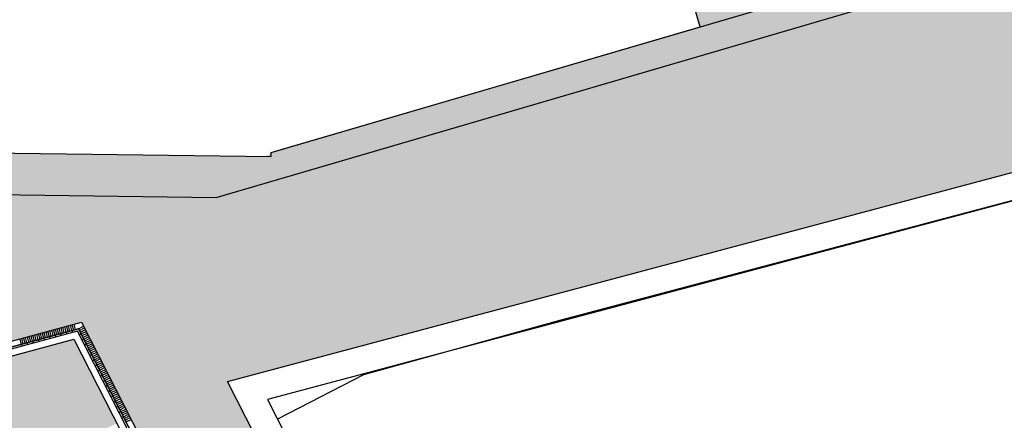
# Model space of a CAD drawing. Header units: metres. Extents: x 233585 to 233911, y 556986 to 557213.
# Tile 54 of 58: x 233777 to 233813, y 557144 to 557159. Entities that reach past the tile are written whole.
import ezdxf

# ---------------------------------------------------------------- set-up
doc = ezdxf.new("R2010")
doc.units = ezdxf.units.M
for name, color, linetype in [('_D_Buildings', 4, 'Continuous'), ('_D_Design lines', 5, 'Continuous'), ('_D_Furniture', 2, 'Continuous'), ('_D_Hatch_Brick', 7, 'Continuous'), ('_D_Hatches_materials', 253, 'Continuous')]:
    doc.layers.add(name, color=color, linetype=linetype)
pattern_1 = [(115.32957, (233765.316856, 557067.03655), (-0.091886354, 0.032846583), [0.276, -0.069, -0.069]), (205.32957, (233765.37922, 557067.06607), (-0.091886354, 0.032846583), [0.276, -0.138])]

# ---------------------------------------------------------------- blocks, each defined once
blk = doc.blocks.new('*U58')
at = {"layer": '_D_Hatches_materials', "color": 254, "true_color": 0xe7d8d3}
blk.add_lwpolyline([(0, 0), (0, 0.2)], dxfattribs=at)
blk = doc.blocks.new('*U59')
at = {"layer": '_D_Furniture', "color": 0, "linetype": 'ByBlock', "lineweight": -2, "transparency": 16777216}
for p, rotation in [((233778.253, 557147.17), 15.19028669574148), ((233778.321, 557147.188), 15.19028669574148), ((233778.389, 557147.207), 15.19028669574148), ((233778.456, 557147.225), 15.19028669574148), ((233778.524, 557147.243), 15.19028669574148), ((233778.591, 557147.262), 15.19028669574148), ((233778.659, 557147.28), 15.19028669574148), ((233778.726, 557147.298), 15.19028669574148), ((233778.794, 557147.317), 15.19028669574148), ((233778.861, 557147.335), 15.19028669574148), ((233778.929, 557147.353), 15.19028669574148), ((233778.997, 557147.372), 15.19028669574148), ((233779.064, 557147.39), 15.19028669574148), ((233779.132, 557147.408), 15.19028669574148), ((233779.199, 557147.427), 15.19028669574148), ((233779.267, 557147.445), 15.19028669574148), ((233779.377, 557147.475), 297.0107176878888), ((233779.409, 557147.413), 297.0107176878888), ((233779.44, 557147.35), 297.0107176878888), ((233779.472, 557147.288), 297.0107176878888), ((233777.308, 557146.913), 15.19028669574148), ((233777.375, 557146.931), 15.19028669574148), ((233777.443, 557146.95), 15.19028669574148), ((233777.51, 557146.968), 15.19028669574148), ((233777.578, 557146.986), 15.19028669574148), ((233777.645, 557147.005), 15.19028669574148), ((233777.713, 557147.023), 15.19028669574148), ((233777.781, 557147.041), 15.19028669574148), ((233777.848, 557147.06), 15.19028669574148), ((233777.916, 557147.078), 15.19028669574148), ((233777.983, 557147.097), 15.19028669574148), ((233778.051, 557147.115), 15.19028669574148), ((233778.118, 557147.133), 15.19028669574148), ((233778.186, 557147.152), 15.19028669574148), ((233779.504, 557147.225), 297.0107176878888), ((233779.536, 557147.163), 297.0107176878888), ((233779.568, 557147.101), 297.0107176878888), ((233779.599, 557147.038), 297.0107176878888), ((233779.631, 557146.976), 297.0107176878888), ((233779.663, 557146.914), 297.0107176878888), ((233779.695, 557146.851), 297.0107176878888), ((233779.727, 557146.789), 297.0107176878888), ((233779.758, 557146.727), 297.0107176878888), ((233779.79, 557146.664), 297.0107176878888), ((233779.822, 557146.602), 297.0107176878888), ((233779.854, 557146.539), 297.0107176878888), ((233779.886, 557146.477), 297.0107176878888), ((233779.917, 557146.415), 297.0107176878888), ((233779.949, 557146.352), 297.0107176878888), ((233779.981, 557146.29), 297.0107176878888), ((233780.013, 557146.228), 297.0107176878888), ((233780.045, 557146.165), 297.0107176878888), ((233780.076, 557146.103), 297.0107176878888), ((233780.108, 557146.041), 297.0107176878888), ((233780.14, 557145.978), 297.0107176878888), ((233780.172, 557145.916), 297.0107176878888), ((233780.203, 557145.853), 297.0107176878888), ((233780.235, 557145.791), 297.0107176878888), ((233780.267, 557145.729), 297.0107176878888), ((233780.299, 557145.666), 297.0107176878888), ((233780.331, 557145.604), 297.0107176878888), ((233780.362, 557145.542), 297.0107176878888), ((233780.394, 557145.479), 297.0107176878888), ((233780.426, 557145.417), 297.0107176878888), ((233780.458, 557145.355), 297.0107176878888), ((233780.49, 557145.292), 297.0107176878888), ((233780.521, 557145.23), 297.0107176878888), ((233780.553, 557145.167), 297.0107176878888), ((233780.585, 557145.105), 297.0107176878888), ((233780.617, 557145.043), 297.0107176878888), ((233780.649, 557144.98), 297.0107176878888), ((233780.68, 557144.918), 297.0107176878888), ((233780.712, 557144.856), 297.0107176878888), ((233780.744, 557144.793), 297.0107176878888), ((233780.776, 557144.731), 297.0107176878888), ((233780.807, 557144.669), 297.0107176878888), ((233780.839, 557144.606), 297.0107176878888), ((233780.871, 557144.544), 297.0107176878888), ((233780.903, 557144.481), 297.0107176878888), ((233780.935, 557144.419), 297.0107176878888), ((233780.966, 557144.357), 297.0107176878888), ((233780.998, 557144.294), 297.0107176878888), ((233781.03, 557144.232), 297.0107176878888), ((233781.062, 557144.17), 297.0107176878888), ((233781.094, 557144.107), 297.0107176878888)]:
    blk.add_blockref('*U58', p, dxfattribs=dict(at, rotation=rotation))
blk = doc.blocks.new('*U60')
at = {"layer": '_D_Hatches_materials', "color": 254, "true_color": 0xe7d8d3}
blk.add_lwpolyline([(0, 0), (0, -0.07)], dxfattribs=at)
blk = doc.blocks.new('*U61')
at = {"layer": '_D_Furniture', "color": 0, "linetype": 'ByBlock', "lineweight": -2, "transparency": 16777216}
for p, rotation in [((233778.929, 557147.353), 15.19028669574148), ((233779.132, 557147.408), 15.19028669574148), ((233779.377, 557147.475), 297.0107176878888), ((233777.713, 557147.023), 15.19028669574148), ((233777.916, 557147.078), 15.19028669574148), ((233778.118, 557147.133), 15.19028669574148), ((233778.321, 557147.188), 15.19028669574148), ((233778.524, 557147.243), 15.19028669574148), ((233778.726, 557147.298), 15.19028669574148), ((233779.472, 557147.288), 297.0107176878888), ((233779.568, 557147.101), 297.0107176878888), ((233777.308, 557146.913), 15.19028669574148), ((233777.51, 557146.968), 15.19028669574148), ((233779.663, 557146.914), 297.0107176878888), ((233779.758, 557146.727), 297.0107176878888), ((233779.854, 557146.539), 297.0107176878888), ((233779.949, 557146.352), 297.0107176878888), ((233780.045, 557146.165), 297.0107176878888), ((233780.14, 557145.978), 297.0107176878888), ((233780.235, 557145.791), 297.0107176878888), ((233780.331, 557145.604), 297.0107176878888), ((233780.426, 557145.417), 297.0107176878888), ((233780.521, 557145.23), 297.0107176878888), ((233780.617, 557145.043), 297.0107176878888), ((233780.712, 557144.856), 297.0107176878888), ((233780.807, 557144.669), 297.0107176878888), ((233780.903, 557144.481), 297.0107176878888), ((233780.998, 557144.294), 297.0107176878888)]:
    blk.add_blockref('*U60', p, dxfattribs=dict(at, rotation=rotation))

msp = doc.modelspace()

# ---------------------------------------------------------------- hatches: boundary and pattern name
at = {"layer": '_D_Hatch_Brick', "true_color": 0xe7d8d3}
h = msp.add_hatch(dxfattribs=at)
h.set_pattern_fill('207_69_KEPERV', color=254, scale=0.001, angle=90, pattern_type=2)
h.set_pattern_definition(pattern_1)
edge = h.paths.add_edge_path()
edge.add_arc((233791.42, 557120.799), 1.727, 3.9009, 7.8293)
edge.add_arc((233781.367, 557119.417), 11.875, 7.8293, 35.5832)
edge.add_arc((233788.617, 557124.604), 2.96, 35.5832, 64.0441)
edge.add_line((233789.912, 557127.266), (233789.909, 557127.272))
edge.add_line((233789.909, 557127.272), (233786.167, 557134.594))
edge.add_arc((233781.255, 557132.878), 5.203, 19.251, 34.715)
edge.add_line((233785.532, 557135.841), (233779.481, 557147.711))
edge.add_line((233779.481, 557147.711), (233786.339, 557153.851))
edge.add_line((233786.339, 557153.851), (233786.35, 557153.85))
edge.add_line((233786.35, 557153.85), (233787.496, 557154.161))
edge.add_line((233787.496, 557154.161), (233801.839, 557158.392))
edge.add_line((233801.839, 557158.392), (233786.719, 557210.008))
edge.add_line((233786.719, 557210.008), (233792.668, 557210.008))
edge.add_line((233792.668, 557210.008), (233807.318, 557159.996))
edge.add_line((233807.318, 557159.996), (233825.197, 557165.234))
edge.add_line((233825.197, 557165.234), (233827.473, 557156.95))
edge.add_line((233827.473, 557156.95), (233784.752, 557145.568))
edge.add_line((233784.752, 557145.568), (233810.32, 557095.336))
edge.add_line((233810.32, 557095.336), (233807.034, 557093.66))
edge.add_line((233807.034, 557093.66), (233793.143, 557120.917))
h = msp.add_hatch(dxfattribs=at)
h.set_pattern_fill('207_69_KEPERV', color=254, scale=0.001, angle=90, pattern_type=2)
h.set_pattern_definition(pattern_1)
edge = h.paths.add_edge_path()
edge.add_arc((233750.588, 557134.622), 7.824, 55.4877, 70.2268)
edge.add_arc((233751.703, 557137.726), 4.526, 70.2268, 103.2726)
edge.add_arc((233752.483, 557134.422), 7.921, 103.2726, 115.4335)
edge.add_arc((233750.936, 557137.675), 4.318, 115.4335, 148.1516)
edge.add_arc((233751.835, 557137.117), 5.376, 148.1516, 161.2676)
edge.add_line((233746.743, 557138.843), (233746.721, 557138.816))
edge.add_line((233746.721, 557138.816), (233739.902, 557136.964))
edge.add_line((233739.902, 557136.964), (233727.255, 557136.536))
edge.add_line((233727.255, 557136.536), (233726.254, 557140.228))
edge.add_line((233726.254, 557140.228), (233727.097, 557140.458))
edge.add_line((233727.097, 557140.458), (233723.035, 557155.341))
edge.add_line((233723.035, 557155.341), (233722.591, 557155.195))
edge.add_line((233722.591, 557155.195), (233718.834, 557169.132))
edge.add_line((233718.834, 557169.132), (233718.501, 557169.045))
edge.add_line((233718.501, 557169.045), (233714.859, 557182.375))
edge.add_line((233714.859, 557182.375), (233723.067, 557184.549))
edge.add_line((233723.067, 557184.549), (233729.624, 557160.381))
edge.add_line((233729.624, 557160.381), (233729.621, 557160.379))
edge.add_line((233729.621, 557160.379), (233733.492, 557146.097))
edge.add_line((233733.492, 557146.097), (233750.467, 557150.726))
edge.add_line((233750.467, 557150.726), (233750.696, 557149.885))
edge.add_line((233750.696, 557149.885), (233759.693, 557152.339))
edge.add_line((233759.693, 557152.339), (233759.978, 557151.292))
edge.add_line((233759.978, 557151.292), (233769.144, 557153.791))
edge.add_line((233769.144, 557153.791), (233769.328, 557153.116))
edge.add_line((233769.328, 557153.116), (233773.359, 557154.215))
edge.add_line((233773.359, 557154.215), (233773.354, 557153.869))
edge.add_line((233773.354, 557153.869), (233786.333, 557153.7))
edge.add_line((233786.333, 557153.7), (233779.481, 557147.711))
edge.add_line((233779.481, 557147.711), (233775.74, 557146.695))
edge.add_arc((233765.704, 557143.156), 10.642, 19.4234, 22.5288)
edge.add_arc((233773.751, 557146.494), 1.93, 22.5288, 54.8937)
edge.add_line((233774.861, 557148.072), (233774.86, 557148.073))
edge.add_line((233774.86, 557148.073), (233774.859, 557148.073))
edge.add_arc((233773.751, 557146.494), 1.93, 54.9354, 64.8828)
edge.add_arc((233772.971, 557144.83), 3.767, 64.8828, 104.4596)
edge.add_arc((233775.533, 557134.894), 14.029, 104.4596, 116.7912)
edge.add_arc((233780.727, 557124.608), 25.551, 116.7912, 123.5154)
edge.add_arc((233776.801, 557130.536), 18.441, 123.5154, 135.7958)
edge.add_line((233763.581, 557143.393), (233755.021, 557141.069))
at = {"layer": '_D_Hatches_materials'}
h = msp.add_hatch(dxfattribs=at)
h.set_pattern_fill('1000_500_HALFSTV', color=256, scale=0.0005, pattern_type=2)
h.set_pattern_definition([(25.32957, (233760.73632, 557062.104), (-0.1069561, 0.2259655), []), (115.3296, (233760.7363, 557062.104), (-0.451931, -0.2139122), [0.25, -0.25]), (115.3296, (233760.85533, 557062.4369), (-0.451931, -0.2139122), [0.25, -0.25])])
h.paths.add_polyline_path([(233776.302, 557141.988), (233776.296, 557141.936), (233780.763, 557144.05), (233779.21, 557147.098), (233775.901, 557146.2), (233776.215, 557145.189), (233776.327, 557144.185), (233776.355, 557143.111)])
edge = h.paths.add_edge_path()
edge.add_arc((233743.92, 557126.789), 18.068, 24.8253, 42.5178, ccw=False)
edge.add_line((233760.318, 557134.375), (233762.356, 557135.337))
edge.add_line((233762.356, 557135.337), (233761.905, 557136.205))
edge.add_line((233761.905, 557136.205), (233761.563, 557137.199))
edge.add_line((233761.563, 557137.199), (233761.383, 557138.226))
edge.add_line((233761.383, 557138.226), (233761.382, 557139.263))
edge.add_line((233761.382, 557139.263), (233761.577, 557140.288))
edge.add_line((233761.577, 557140.288), (233761.955, 557141.233))
edge.add_line((233761.955, 557141.233), (233757.237, 557138.999))
edge = h.paths.add_edge_path()
edge.add_line((233747.267, 557134.281), (233741.878, 557131.73))
edge.add_line((233741.878, 557131.73), (233743.357, 557126.345))
edge.add_line((233743.357, 557126.345), (233753.221, 557131.014))
edge.add_arc((233756.466, 557147.462), 16.765, 250.5284, 258.839, ccw=False)
edge.add_arc((233753.114, 557138.753), 7.441, 231.6042, 252.5143, ccw=False)
edge.add_arc((233751.749, 557137.086), 5.287, 212.0423, 231.9749, ccw=False)

# ---------------------------------------------------------------- linework, layer by layer
at = {"layer": '_D_Buildings'}
msp.add_lwpolyline([(233716.371, 557209.269), (233733.492, 557146.097), (233750.467, 557150.726), (233750.696, 557149.885), (233759.693, 557152.339), (233759.978, 557151.292), (233769.144, 557153.791), (233769.328, 557153.116), (233773.359, 557154.215), (233773.354, 557153.869), (233786.333, 557153.7), (233786.339, 557153.851), (233801.839, 557158.392), (233786.719, 557210.008)], dxfattribs=at)
msp.add_lwpolyline([(233821.064, 557097.297), (233820.984, 557102.026), (233822.295, 557100.702), (233827.205, 557101.629), (233828.426, 557102.971), (233828.336, 557105.148), (233836.684, 557105.76), (233837.703, 557107.092), (233834.464, 557124.922), (233832.583, 557138.254), (233827.714, 557155.979), (233786.204, 557144.92), (233812.506, 557093.246)], close=True, dxfattribs=at)
msp.add_lwpolyline([(233827.74, 557155.98), (233796.81, 557147.78), (233789.67, 557145.81), (233786.57, 557144.2), (233806.58, 557104.86), (233811.21, 557095.79), (233811.587, 557095.982, 0.878704), (233817.767, 557099.06), (233817.665, 557099.431), (233816.91, 557102.19), (233820.954, 557103.402), (233820.985, 557101.991), (233822.294, 557100.7), (233827.208, 557101.63), (233828.426, 557102.969), (233828.336, 557105.147), (233836.712, 557105.747), (233837.717, 557107.11), (233837.304, 557109.349), (233835.79, 557116.916), (233834.339, 557124.172), (233832.61, 557138.25)], format="xyb", close=True, dxfattribs=at)
at = {"layer": '_D_Design lines'}
for points in [[(233714.444, 557210.75), (233732.868, 557142.995), (233767.523, 557152.445), (233784.348, 557152.226), (233826.792, 557164.659), (233824.688, 557172.358), (233825.352, 557184.795), (233826.228, 557189.206), (233831.454, 557210.008)], [(233786.696, 557153.956), (233825.197, 557165.234)]]:
    msp.add_lwpolyline(points, dxfattribs=at)
msp.add_lwpolyline([(233784.752, 557145.568), (233828.802, 557157.304), (233835.491, 557132.828), (233841.022, 557105.914), (233811.942, 557092.15)], close=True, dxfattribs=at)
at = {"layer": '_D_Hatches_materials', "color": 254, "true_color": 0xe7d8d3}
for points in [[(233779.481, 557147.711), (233811.116, 557085.652), (233760.561, 557061.722), (233739.902, 557136.964)], [(233779.34, 557147.392), (233740.234, 557136.775), (233760.736, 557062.104), (233810.75, 557085.777)]]:
    msp.add_lwpolyline(points, close=True, dxfattribs=at)
for points in [[(233779.377, 557147.475), (233810.845, 557085.744), (233760.691, 557062.005), (233740.148, 557136.824), (233779.377, 557147.475)], [(233779.377, 557147.475), (233740.148, 557136.824), (233760.691, 557062.005), (233810.845, 557085.744), (233779.377, 557147.475)]]:
    msp.add_lwpolyline(points, dxfattribs=at)
at = {"layer": '_D_Hatches_materials'}
for points in [[(233775.901, 557146.2), (233779.21, 557147.098), (233784.312, 557137.089)], [(233779.21, 557147.098), (233784.312, 557137.089)]]:
    msp.add_lwpolyline(points, dxfattribs=at)

# ---------------------------------------------------------------- block references
at = {"layer": '_D_Furniture'}
for name in ['*U59', '*U61']:
    msp.add_blockref(name, (0, 0), dxfattribs=at)

doc.saveas('drawing.dxf')
